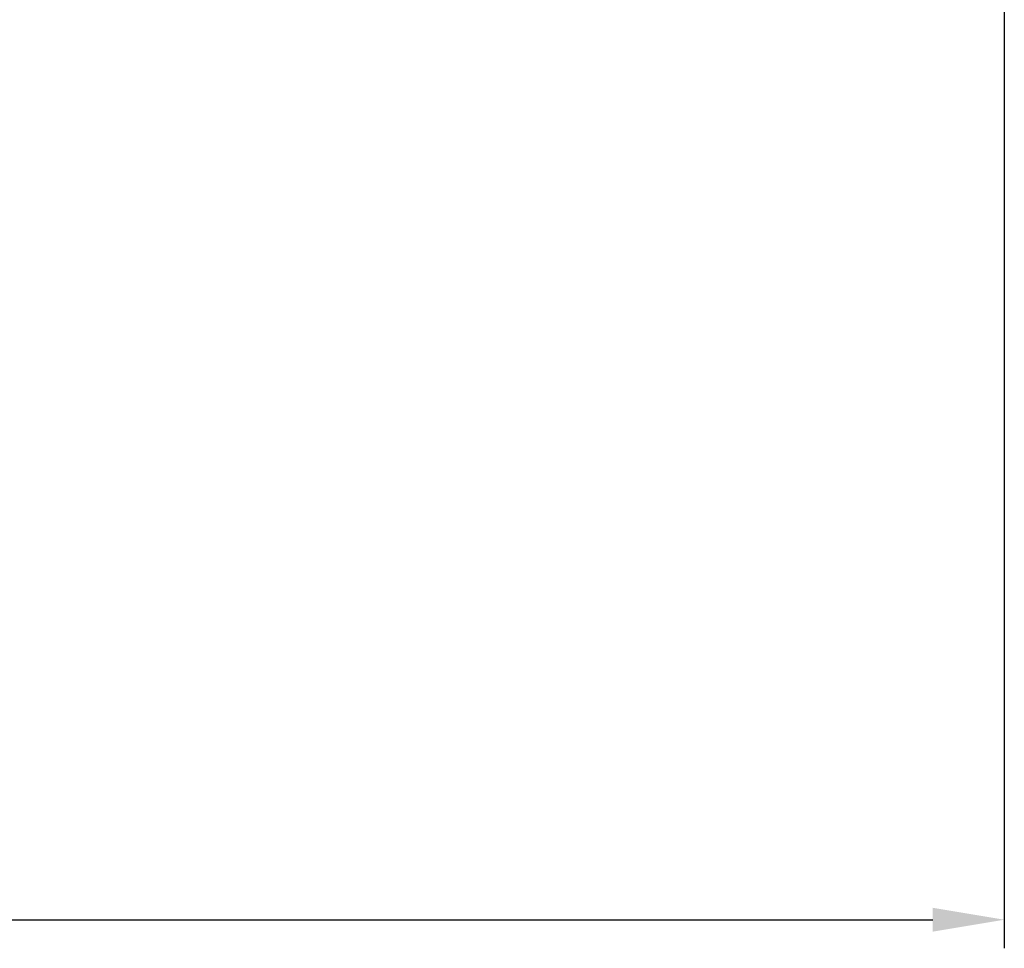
# Model space of a CAD drawing. Header units: millimetres. Extents: x 6 to 331, y -4 to 247.
# Tile 18 of 57: x 260 to 312, y 30 to 79. Entities that reach past the tile are written whole.
import ezdxf

# ---------------------------------------------------------------- set-up
doc = ezdxf.new("R2010")
doc.units = ezdxf.units.MM
doc.header["$LTSCALE"] = 0.2
doc.layers.get('DEFPOINTS').update_dxf_attribs({"linetype": 'CONTINUOUS'})
doc.layers.add('DIM', color=4, linetype='CONTINUOUS')
doc.styles.add('DIM-7', font='SIMPLEX.shx', dxfattribs={"width": 0.7, "bigfont": 'chineset.shx'})
doc.dimstyles.new('CNS', dxfattribs={"dimtxt": 3.5, "dimasz": 2.5, "dimexe": 1, "dimexo": 1.5, "dimgap": 0.09, "dimtad": 0, "dimdsep": 46, "dimtxsty": 'DIM-7', "dimcen": 0.09, "dimclrd": 1, "dimclre": 1, "dimclrt": 4, "dimadec": 0, "dimazin": 0, "dimtfac": 1, "dimtix": 1, "dimtmove": 2, "dimatfit": 3, "dimfxl": 0, "dimtvp": 0.971429, "dimtolj": 1, "dimarcsym": 0})

# ---------------------------------------------------------------- blocks, each defined once
blk = doc.blocks.new('*D4')
at = {"layer": 'DEFPOINTS', "color": 0, "transparency": 16777216}
for p in [(201.103, 81.907), (312.103, 81.907), (312.103, 31.807)]:
    blk.add_point(p, dxfattribs=at)
at = {"layer": 'DIM', "lineweight": -2, "transparency": 16777216}
for p, q in [((201.103, 79.657), (201.103, 30.307)), ((312.103, 79.657), (312.103, 30.307)), ((204.853, 31.807), (308.353, 31.807))]:
    blk.add_line(p, q, dxfattribs=at)
at = {"layer": 'DIM', "transparency": 16777216}
for points in [[(204.853, 32.432), (204.853, 31.182), (201.103, 31.807)], [(308.353, 32.432), (308.353, 31.182), (312.103, 31.807)]]:
    blk.add_solid(points, dxfattribs=at)
at = {"layer": 'DIM', "transparency": 16777216, "insert": (256.603, 35.632), "char_height": 5.25, "attachment_point": 5, "style": 'DIM-7'}
blk.add_mtext('\\A1;111', dxfattribs=at)

msp = doc.modelspace()

# ---------------------------------------------------------------- dimensions: what is measured, and where the dimension line sits
at = {"layer": 'DIM'}
dim = msp.add_linear_dim(base=(312.103, 31.807), p1=(201.103, 81.907), p2=(312.103, 81.907), dimstyle='CNS', override={"dimscale": 1.5, "dimgap": 0.8, "dimtad": 1, "dimclrd": 256, "dimclre": 256, "dimclrt": 256, "dimadec": 2, "dimazin": 2, "dimtm": 1e-09, "dimtfac": 0.6, "dimtmove": 1, "dimatfit": 0}, dxfattribs=at)
dim.commit()
dim.dimension.update_dxf_attribs({"geometry": '*D4', "text_midpoint": (256.603, 35.632)})

doc.saveas('drawing.dxf')
